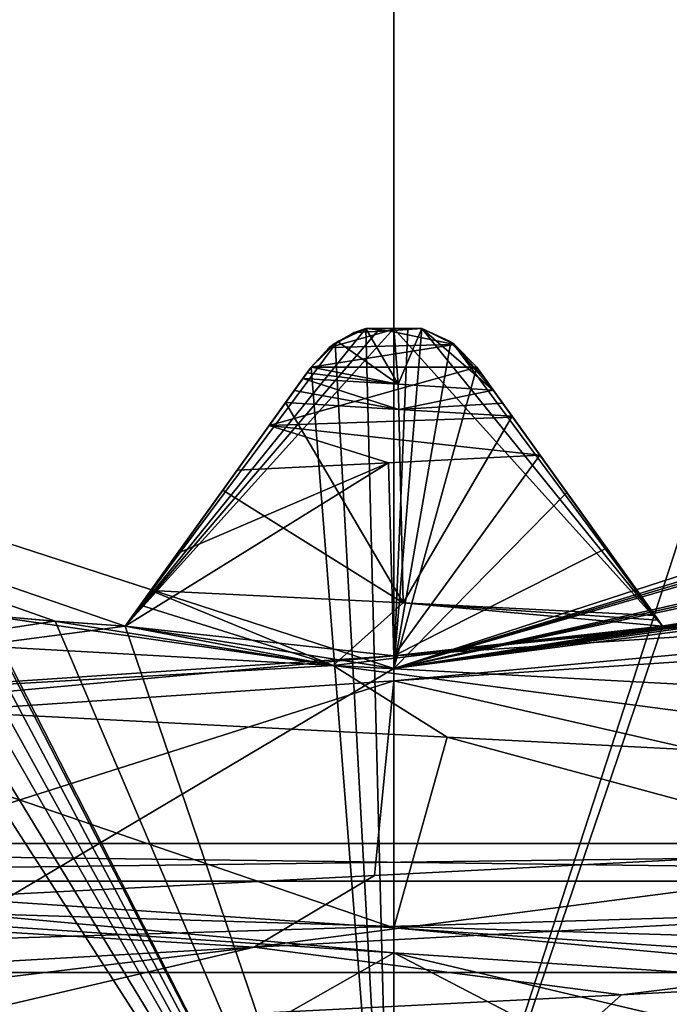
# Model space of a CAD drawing. Header units: millimetres. Extents: x -114 to 114, y -48 to 36.
# Tile 188 of 256: x 22.95 to 23.905, y -6.894 to -5.446. Entities that reach past the tile are written whole.
import ezdxf

# ---------------------------------------------------------------- set-up
doc = ezdxf.new("R2010")
doc.units = ezdxf.units.MM
doc.header["$LTSCALE"] = 65.185185
for name, color, linetype in [('2', 7, 'CONTINUOUS'), ('2786', 7, 'CONTINUOUS'), ('3463', 7, 'CONTINUOUS'), ('3648', 7, 'CONTINUOUS'), ('3649', 7, 'CONTINUOUS'), ('3650', 7, 'CONTINUOUS'), ('3652', 7, 'CONTINUOUS'), ('3654', 7, 'CONTINUOUS'), ('3656', 7, 'CONTINUOUS'), ('3657', 7, 'CONTINUOUS'), ('3662', 7, 'CONTINUOUS'), ('3666', 7, 'CONTINUOUS'), ('3710', 7, 'CONTINUOUS'), ('3711', 7, 'CONTINUOUS'), ('3712', 7, 'CONTINUOUS'), ('3713', 7, 'CONTINUOUS'), ('3714', 7, 'CONTINUOUS'), ('3831', 7, 'CONTINUOUS'), ('3832', 7, 'CONTINUOUS'), ('3961', 7, 'CONTINUOUS'), ('3962', 7, 'CONTINUOUS'), ('3986', 7, 'CONTINUOUS'), ('3992', 7, 'CONTINUOUS'), ('4015', 7, 'CONTINUOUS'), ('4016', 7, 'CONTINUOUS'), ('4017', 7, 'CONTINUOUS'), ('4018', 7, 'CONTINUOUS'), ('4019', 7, 'CONTINUOUS'), ('4020', 7, 'CONTINUOUS'), ('4021', 7, 'CONTINUOUS'), ('4058', 7, 'CONTINUOUS'), ('4059', 7, 'CONTINUOUS'), ('4063', 7, 'CONTINUOUS'), ('4068', 7, 'CONTINUOUS'), ('4072', 7, 'CONTINUOUS'), ('79', 7, 'CONTINUOUS'), ('90', 7, 'CONTINUOUS'), ('92', 7, 'CONTINUOUS')]:
    doc.layers.add(name, color=color, linetype=linetype)

msp = doc.modelspace()

# ---------------------------------------------------------------- linework, layer by layer
at = {"layer": '2', "linetype": 'CONTINUOUS'}
for points in [[(-11.6345, -6.8483, 92.5), (113, -35, 92.5), (-9.8, 0, 92.5), (-11.6345, -6.8483, 92.5)], [(-9.8, 0, 92.5), (113, -35, 92.5), (21.2746, -6.8475, 92.5), (-9.8, 0, 92.5)], [(-16.6491, -11.8641, 92.5), (113, -35, 92.5), (-11.6345, -6.8483, 92.5), (-16.6491, -11.8641, 92.5)], [(21.2746, -6.8475, 92.5), (113, -35, 92.5), (25.7254, -6.8475, 92.5), (21.2746, -6.8475, 92.5)]]:
    msp.add_3dface(points, dxfattribs=at)
at = {"layer": '2786', "linetype": 'CONTINUOUS'}
for points in [[(-50.5, -32.5, 90), (63.3, 0, 90), (64.6742, -4.2309, 90), (-50.5, -32.5, 90)], [(63.3, 0, 90), (-50.5, -32.5, 90), (25.7254, -6.8475, 90), (63.3, 0, 90)], [(-50.5, -32.5, 90), (64.6742, -4.2309, 90), (68.2746, -6.8475, 90), (-50.5, -32.5, 90)], [(110.5, -32.5, 90), (-50.5, -32.5, 90), (72.7254, -6.8475, 90), (110.5, -32.5, 90)], [(-50.5, -32.5, 90), (68.2746, -6.8475, 90), (72.7254, -6.8475, 90), (-50.5, -32.5, 90)], [(-50.5, -32.5, 90), (21.2746, -6.8475, 90), (25.7254, -6.8475, 90), (-50.5, -32.5, 90)]]:
    msp.add_3dface(points, dxfattribs=at)
at = {"layer": '3463', "linetype": 'CONTINUOUS'}
for points in [[(23.5, -13.55, 110), (23.5, 13.55, 110), (16.7294, 11.7372, 110), (23.5, -13.55, 110)], [(30.2706, 11.7372, 110), (23.5, 13.55, 110), (30.2706, -11.7372, 110), (30.2706, 11.7372, 110)], [(30.2706, -11.7372, 110), (23.5, 13.55, 110), (23.5, -13.55, 110), (30.2706, -11.7372, 110)], [(16.7294, -11.7372, 110), (23.5, -13.55, 110), (16.7294, 11.7372, 110), (16.7294, -11.7372, 110)]]:
    msp.add_3dface(points, dxfattribs=at)
at = {"layer": '3648', "linetype": 'CONTINUOUS'}
for points in [[(19.0917, 6.0677, 108), (23.5, 7.5, 108), (19.0917, -6.0677, 108), (19.0917, 6.0677, 108)], [(19.0917, -6.0677, 108), (23.5, 7.5, 108), (23.5, -7.5, 108), (19.0917, -6.0677, 108)], [(23.5, -7.5, 108), (23.5, 7.5, 108), (27.9083, 6.0677, 108), (23.5, -7.5, 108)], [(27.9083, -6.0677, 108), (23.5, -7.5, 108), (27.9083, 6.0677, 108), (27.9083, -6.0677, 108)]]:
    msp.add_3dface(points, dxfattribs=at)
at = {"layer": '3649', "linetype": 'CONTINUOUS'}
for points in [[(23.5, -7.5, 108), (27.9083, -6.0677, 108), (23.5, -7.5, 106), (23.5, -7.5, 108)], [(23.5, -7.5, 106), (27.9083, -6.0677, 108), (27.9083, -6.0677, 106), (23.5, -7.5, 106)]]:
    msp.add_3dface(points, dxfattribs=at)
at = {"layer": '3650', "linetype": 'CONTINUOUS'}
for points in [[(19.0917, -6.0677, 106), (23.5, -7.5, 106), (20.0943, -5.3595, 106), (19.0917, -6.0677, 106)], [(20.0943, -5.3595, 106), (23.5, -7.5, 106), (20.1821, -5.4143, 106), (20.0943, -5.3595, 106)], [(20.1821, -5.4143, 106), (23.5, -7.5, 106), (20.2709, -5.4676, 106), (20.1821, -5.4143, 106)], [(20.2709, -5.4676, 106), (23.5, -7.5, 106), (20.9746, -5.8262, 106), (20.2709, -5.4676, 106)], [(22.4884, -5.835, 106), (23.5, -7.5, 106), (22.5364, -5.8208, 106), (22.4884, -5.835, 106)], [(22.5364, -5.8208, 106), (23.5, -7.5, 106), (22.577, -5.8274, 106), (22.5364, -5.8208, 106)], [(20.9746, -5.8262, 106), (23.5, -7.5, 106), (21.07, -5.8666, 106), (20.9746, -5.8262, 106)], [(22.4477, -5.8643, 106), (23.5, -7.5, 106), (22.4884, -5.835, 106), (22.4477, -5.8643, 106)], [(22.577, -5.8274, 106), (23.5, -7.5, 106), (22.6177, -5.8337, 106), (22.577, -5.8274, 106)], [(22.6177, -5.8337, 106), (23.5, -7.5, 106), (22.659, -5.8621, 106), (22.6177, -5.8337, 106)], [(21.07, -5.8666, 106), (23.5, -7.5, 106), (21.1659, -5.9055, 106), (21.07, -5.8666, 106)], [(22.1185, -6.1979, 106), (23.5, -7.5, 106), (22.4477, -5.8643, 106), (22.1185, -6.1979, 106)], [(22.659, -5.8621, 106), (23.5, -7.5, 106), (22.8986, -6.3215, 106), (22.659, -5.8621, 106)], [(21.1659, -5.9055, 106), (23.5, -7.5, 106), (21.9171, -6.1496, 106), (21.1659, -5.9055, 106)], [(23.4136, -5.9215, 106), (23.5, -7.5, 106), (23.4588, -5.8999, 106), (23.4136, -5.9215, 106)], [(23.4588, -5.8999, 106), (23.5, -7.5, 106), (23.5, -5.9, 106), (23.4588, -5.8999, 106)], [(23.5412, -5.8999, 106), (23.5, -5.9, 106), (23.8949, -6.3377, 106), (23.5412, -5.8999, 106)], [(23.5, -5.9, 106), (23.5, -7.5, 106), (23.8949, -6.3377, 106), (23.5, -5.9, 106)], [(23.5864, -5.9215, 106), (23.5412, -5.8999, 106), (23.8949, -6.3377, 106), (23.5864, -5.9215, 106)], [(23.3781, -5.9567, 106), (23.5, -7.5, 106), (23.4136, -5.9215, 106), (23.3781, -5.9567, 106)], [(23.6219, -5.9567, 106), (23.5864, -5.9215, 106), (23.8949, -6.3377, 106), (23.6219, -5.9567, 106)], [(23.1051, -6.3377, 106), (23.5, -7.5, 106), (23.3781, -5.9567, 106), (23.1051, -6.3377, 106)], [(23.5, -7.5, 106), (27.9083, -6.0677, 106), (23.8949, -6.3377, 106), (23.5, -7.5, 106)], [(23.8949, -6.3377, 106), (27.9083, -6.0677, 106), (23.9982, -6.3304, 106), (23.8949, -6.3377, 106)], [(21.9171, -6.1496, 106), (23.5, -7.5, 106), (22.0176, -6.1745, 106), (21.9171, -6.1496, 106)], [(22.0176, -6.1745, 106), (23.5, -7.5, 106), (22.1185, -6.1979, 106), (22.0176, -6.1745, 106)], [(22.8986, -6.3215, 106), (23.5, -7.5, 106), (23.0018, -6.3304, 106), (22.8986, -6.3215, 106)], [(23.0018, -6.3304, 106), (23.5, -7.5, 106), (23.1051, -6.3377, 106), (23.0018, -6.3304, 106)]]:
    msp.add_3dface(points, dxfattribs=at)
at = {"layer": '3652', "linetype": 'CONTINUOUS'}
for points in [[(23.5, -6.4, 93.5), (17.8751, -9.7428, 93.5), (19.7381, -5.1776, 93.5), (23.5, -6.4, 93.5)], [(29.1249, -9.7428, 93.5), (23.5, -11.25, 93.5), (27.2619, -5.1776, 93.5), (29.1249, -9.7428, 93.5)], [(23.5, -11.25, 93.5), (23.5, -6.4, 93.5), (27.2619, -5.1776, 93.5), (23.5, -11.25, 93.5)], [(23.5, -11.25, 93.5), (17.8751, -9.7428, 93.5), (23.5, -6.4, 93.5), (23.5, -11.25, 93.5)]]:
    msp.add_3dface(points, dxfattribs=at)
at = {"layer": '3654', "linetype": 'CONTINUOUS'}
for points in [[(19.0917, -6.0677, 108), (23.5, -7.5, 108), (19.0917, -6.0677, 106), (19.0917, -6.0677, 108)], [(23.5, -7.5, 108), (23.5, -7.5, 106), (19.0917, -6.0677, 106), (23.5, -7.5, 108)]]:
    msp.add_3dface(points, dxfattribs=at)
at = {"layer": '3656', "linetype": 'CONTINUOUS'}
for points in [[(23.5, -6.4, 93.5), (19.7381, -5.1776, 93.5), (23.1051, -6.3377, 93.55), (23.5, -6.4, 93.5)], [(23.1051, -6.3377, 93.55), (19.7381, -5.1776, 93.5), (23.0018, -6.3304, 93.55), (23.1051, -6.3377, 93.55)], [(23.0018, -6.3304, 93.55), (19.7381, -5.1776, 93.5), (22.8986, -6.3215, 93.55), (23.0018, -6.3304, 93.55)], [(23.4794, -5.9, 94), (23.1051, -6.3377, 93.55), (23.4588, -5.8999, 94), (23.4794, -5.9, 94)], [(23.4588, -5.8999, 94), (23.1051, -6.3377, 93.55), (23.4165, -5.9195, 93.9799), (23.4588, -5.8999, 94)], [(23.5, -6.4, 93.5), (23.1051, -6.3377, 93.55), (23.5, -5.9, 94), (23.5, -6.4, 93.5)], [(23.5, -5.9, 94), (23.1051, -6.3377, 93.55), (23.4794, -5.9, 94), (23.5, -5.9, 94)], [(23.1051, -6.3377, 93.55), (23.3781, -5.9567, 93.942), (23.4165, -5.9195, 93.9799), (23.1051, -6.3377, 93.55)], [(23.2459, -6.1412, 93.7535), (23.3781, -5.9567, 93.942), (23.1051, -6.3377, 93.55), (23.2459, -6.1412, 93.7535)]]:
    msp.add_3dface(points, dxfattribs=at)
at = {"layer": '3657', "linetype": 'CONTINUOUS'}
for points in [[(27.2619, -5.1776, 93.5), (23.5, -6.4, 93.5), (26.9057, -5.3595, 93.55), (27.2619, -5.1776, 93.5)], [(26.9057, -5.3595, 93.55), (23.5, -6.4, 93.5), (26.8179, -5.4143, 93.55), (26.9057, -5.3595, 93.55)], [(26.8179, -5.4143, 93.55), (23.5, -6.4, 93.5), (26.7291, -5.4676, 93.55), (26.8179, -5.4143, 93.55)], [(26.7291, -5.4676, 93.55), (23.5, -6.4, 93.5), (26.0254, -5.8262, 93.55), (26.7291, -5.4676, 93.55)], [(26.0254, -5.8262, 93.55), (23.5, -6.4, 93.5), (25.93, -5.8666, 93.55), (26.0254, -5.8262, 93.55)], [(25.93, -5.8666, 93.55), (23.5, -6.4, 93.5), (25.8341, -5.9055, 93.55), (25.93, -5.8666, 93.55)], [(23.5835, -5.9195, 93.9799), (23.5, -6.4, 93.5), (23.5412, -5.8999, 94), (23.5835, -5.9195, 93.9799)], [(23.5412, -5.8999, 94), (23.5, -6.4, 93.5), (23.5206, -5.9, 94), (23.5412, -5.8999, 94)], [(23.5, -6.4, 93.5), (23.5, -5.9, 94), (23.5206, -5.9, 94), (23.5, -6.4, 93.5)], [(25.8341, -5.9055, 93.55), (23.5, -6.4, 93.5), (25.0829, -6.1496, 93.55), (25.8341, -5.9055, 93.55)], [(23.6219, -5.9567, 93.942), (23.5, -6.4, 93.5), (23.5835, -5.9195, 93.9799), (23.6219, -5.9567, 93.942)], [(23.7541, -6.1412, 93.7536), (23.5, -6.4, 93.5), (23.6219, -5.9567, 93.942), (23.7541, -6.1412, 93.7536)], [(23.8949, -6.3377, 93.55), (23.5, -6.4, 93.5), (23.7541, -6.1412, 93.7536), (23.8949, -6.3377, 93.55)], [(25.0829, -6.1496, 93.55), (23.5, -6.4, 93.5), (24.9824, -6.1745, 93.55), (25.0829, -6.1496, 93.55)], [(24.9824, -6.1745, 93.55), (23.5, -6.4, 93.5), (24.8815, -6.1979, 93.55), (24.9824, -6.1745, 93.55)], [(24.8815, -6.1979, 93.55), (23.5, -6.4, 93.5), (24.1014, -6.3215, 93.55), (24.8815, -6.1979, 93.55)], [(24.1014, -6.3215, 93.55), (23.5, -6.4, 93.5), (23.9982, -6.3304, 93.55), (24.1014, -6.3215, 93.55)], [(23.9982, -6.3304, 93.55), (23.5, -6.4, 93.5), (23.8949, -6.3377, 93.55), (23.9982, -6.3304, 93.55)]]:
    msp.add_3dface(points, dxfattribs=at)
at = {"layer": '3662', "linetype": 'CONTINUOUS'}
for points in [[(23.5, -6.8184, 96.9), (24.9849, -6.9184, 97.515), (23.5, -6.7816, 96.9), (23.5, -6.8184, 96.9)], [(23.5, -6.7816, 96.9), (24.9849, -6.9184, 97.515), (24.9849, -6.8816, 97.5151), (23.5, -6.7816, 96.9)]]:
    msp.add_3dface(points, dxfattribs=at)
at = {"layer": '3666', "linetype": 'CONTINUOUS'}
for points in [[(23.5, -6.3816, 101.1), (22.0151, -6.5184, 100.4849), (22.015, -6.4816, 100.4849), (23.5, -6.3816, 101.1)], [(23.5, -6.4184, 101.1), (22.0151, -6.5184, 100.4849), (23.5, -6.3816, 101.1), (23.5, -6.4184, 101.1)], [(23.5, -6.8184, 96.9), (23.5, -6.7816, 96.9), (22.0151, -6.6816, 97.515), (23.5, -6.8184, 96.9)], [(22.0151, -6.7184, 97.515), (23.5, -6.8184, 96.9), (22.0151, -6.6816, 97.515), (22.0151, -6.7184, 97.515)]]:
    msp.add_3dface(points, dxfattribs=at)
at = {"layer": '3710', "linetype": 'CONTINUOUS'}
for points in [[(23.8949, -6.3377, 106), (23.9982, -6.3304, 106), (23.8949, -6.3377, 101.0948), (23.8949, -6.3377, 106)], [(23.8949, -6.3377, 101.0948), (23.9982, -6.3304, 106), (23.9982, -6.3304, 101.0743), (23.8949, -6.3377, 101.0948)]]:
    msp.add_3dface(points, dxfattribs=at)
at = {"layer": '3711', "linetype": 'CONTINUOUS'}
for points in [[(23.6219, -5.9567, 106), (23.8949, -6.3377, 106), (23.8949, -6.3377, 101.0948), (23.6219, -5.9567, 106)], [(23.6219, -5.9567, 106), (23.8949, -6.3377, 101.0948), (23.8127, -6.223, 101.3009), (23.6219, -5.9567, 106)], [(23.7147, -6.0862, 101.5377), (23.6219, -5.9567, 106), (23.8127, -6.223, 101.3009), (23.7147, -6.0862, 101.5377)], [(23.6219, -5.9567, 106), (23.7147, -6.0862, 101.5377), (23.6746, -6.0302, 101.5871), (23.6219, -5.9567, 106)], [(23.6219, -5.9567, 101.5906), (23.6219, -5.9567, 106), (23.6746, -6.0302, 101.5871), (23.6219, -5.9567, 101.5906)]]:
    msp.add_3dface(points, dxfattribs=at)
at = {"layer": '3712', "linetype": 'CONTINUOUS'}
for points in [[(23.4136, -5.9215, 106), (23.4416, -5.9059, 101.5461), (23.405, -5.928, 101.5686), (23.4136, -5.9215, 106)], [(23.4136, -5.9215, 106), (23.4588, -5.8999, 106), (23.4416, -5.9059, 101.5461), (23.4136, -5.9215, 106)], [(23.4416, -5.9059, 101.5461), (23.4588, -5.8999, 106), (23.4503, -5.9026, 101.5417), (23.4416, -5.9059, 101.5461)], [(23.4503, -5.9026, 101.5417), (23.4588, -5.8999, 106), (23.4588, -5.8999, 101.5383), (23.4503, -5.9026, 101.5417)], [(23.3781, -5.9567, 106), (23.4136, -5.9215, 106), (23.3781, -5.9567, 101.5857), (23.3781, -5.9567, 106)], [(23.3781, -5.9567, 101.5857), (23.4136, -5.9215, 106), (23.405, -5.928, 101.5686), (23.3781, -5.9567, 101.5857)]]:
    msp.add_3dface(points, dxfattribs=at)
at = {"layer": '3713', "linetype": 'CONTINUOUS'}
for points in [[(23.1051, -6.3377, 106), (23.3781, -5.9567, 106), (23.3781, -5.9567, 101.5857), (23.1051, -6.3377, 106)], [(23.1051, -6.3377, 106), (23.3781, -5.9567, 101.5857), (23.3166, -6.0426, 101.5882), (23.1051, -6.3377, 106)], [(23.2693, -6.1085, 101.5363), (23.1051, -6.3377, 106), (23.3166, -6.0426, 101.5882), (23.2693, -6.1085, 101.5363)], [(23.1815, -6.231, 101.3419), (23.1051, -6.3377, 106), (23.2693, -6.1085, 101.5363), (23.1815, -6.231, 101.3419)], [(23.1051, -6.3377, 101.1693), (23.1051, -6.3377, 106), (23.1815, -6.231, 101.3419), (23.1051, -6.3377, 101.1693)]]:
    msp.add_3dface(points, dxfattribs=at)
at = {"layer": '3714', "linetype": 'CONTINUOUS'}
for points in [[(22.8986, -6.3215, 106), (23.0018, -6.3304, 106), (22.8986, -6.3215, 101.1666), (22.8986, -6.3215, 106)], [(22.8986, -6.3215, 101.1666), (23.0018, -6.3304, 106), (23.0011, -6.3304, 101.169), (22.8986, -6.3215, 101.1666)], [(23.0018, -6.3304, 106), (23.1051, -6.3377, 106), (23.0011, -6.3304, 101.169), (23.0018, -6.3304, 106)], [(23.1051, -6.3377, 106), (23.1051, -6.3377, 101.1693), (23.0011, -6.3304, 101.169), (23.1051, -6.3377, 106)]]:
    msp.add_3dface(points, dxfattribs=at)
at = {"layer": '3831', "linetype": 'CONTINUOUS'}
for points in [[(23.5, -6.3816, 101.1), (23.1051, -6.3377, 101.1693), (23.492, -6.0974, 101.5468), (23.5, -6.3816, 101.1)], [(23.1051, -6.3377, 101.1693), (23.1815, -6.231, 101.3419), (23.492, -6.0974, 101.5468), (23.1051, -6.3377, 101.1693)], [(23.1815, -6.231, 101.3419), (23.2693, -6.1085, 101.5363), (23.492, -6.0974, 101.5468), (23.1815, -6.231, 101.3419)], [(23.7147, -6.0862, 101.5377), (23.5, -6.3816, 101.1), (23.492, -6.0974, 101.5468), (23.7147, -6.0862, 101.5377)], [(23.5, -6.3816, 101.1), (23.7147, -6.0862, 101.5377), (23.8127, -6.223, 101.3009), (23.5, -6.3816, 101.1)], [(23.8949, -6.3377, 101.0948), (23.5, -6.3816, 101.1), (23.8127, -6.223, 101.3009), (23.8949, -6.3377, 101.0948)], [(23.5, -6.3816, 101.1), (24.1014, -6.3215, 101.0511), (24.9284, -6.2864, 100.5394), (23.5, -6.3816, 101.1)], [(22.015, -6.4816, 100.4849), (22.8986, -6.3215, 101.1666), (23.0011, -6.3304, 101.169), (22.015, -6.4816, 100.4849)], [(23.1051, -6.3377, 101.1693), (22.015, -6.4816, 100.4849), (23.0011, -6.3304, 101.169), (23.1051, -6.3377, 101.1693)], [(24.1014, -6.3215, 101.0511), (23.5, -6.3816, 101.1), (23.9982, -6.3304, 101.0743), (24.1014, -6.3215, 101.0511)], [(23.5, -6.3816, 101.1), (22.015, -6.4816, 100.4849), (23.1051, -6.3377, 101.1693), (23.5, -6.3816, 101.1)], [(23.5, -6.3816, 101.1), (23.8949, -6.3377, 101.0948), (23.9982, -6.3304, 101.0743), (23.5, -6.3816, 101.1)], [(22.0151, -6.6816, 97.515), (23.5, -6.7816, 96.9), (22.5203, -6.4467, 96.6492), (22.0151, -6.6816, 97.515)], [(22.5203, -6.4467, 96.6492), (23.5, -6.7816, 96.9), (23.5783, -6.5009, 96.4544), (22.5203, -6.4467, 96.6492)], [(23.5, -6.7816, 96.9), (24.9849, -6.8816, 97.5151), (23.5783, -6.5009, 96.4544), (23.5, -6.7816, 96.9)], [(23.5783, -6.5009, 96.4544), (24.9849, -6.8816, 97.5151), (24.6223, -6.5551, 96.7138), (23.5783, -6.5009, 96.4544)], [(24.9849, -7.0816, 100.485), (23.5, -7.1816, 101.1), (24.847, -6.826, 101.1614), (24.9849, -7.0816, 100.485)], [(24.847, -6.826, 101.1614), (23.5, -7.1816, 101.1), (23.8345, -6.8802, 101.5247), (24.847, -6.826, 101.1614)], [(23.8345, -6.8802, 101.5247), (23.5, -7.1816, 101.1), (22.7623, -6.9344, 101.4376), (23.8345, -6.8802, 101.5247)]]:
    msp.add_3dface(points, dxfattribs=at)
at = {"layer": '3832', "linetype": 'CONTINUOUS'}
for points in [[(24.5151, -6.6508, 101.3357), (23.5, -6.4184, 101.1), (24.9481, -6.3215, 100.5209), (24.5151, -6.6508, 101.3357)], [(22.0151, -6.5184, 100.4849), (23.5, -6.4184, 101.1), (22.4325, -6.7581, 101.3123), (22.0151, -6.5184, 100.4849)], [(22.4325, -6.7581, 101.3123), (23.5, -6.4184, 101.1), (23.4713, -6.7044, 101.5466), (22.4325, -6.7581, 101.3123)], [(23.4713, -6.7044, 101.5466), (23.5, -6.4184, 101.1), (24.5151, -6.6508, 101.3357), (23.4713, -6.7044, 101.5466)], [(23.5, -6.8184, 96.9), (22.0151, -6.7184, 97.515), (23.0402, -7.0799, 96.4951), (23.5, -6.8184, 96.9)], [(23.0402, -7.0799, 96.4951), (22.0151, -6.7184, 97.515), (22.0561, -7.0263, 96.902), (23.0402, -7.0799, 96.4951)], [(24.1047, -7.1335, 96.526), (23.5, -6.8184, 96.9), (23.0402, -7.0799, 96.4951), (24.1047, -7.1335, 96.526)], [(24.9849, -6.9184, 97.515), (23.5, -6.8184, 96.9), (25.0635, -7.1872, 96.9896), (24.9849, -6.9184, 97.515)], [(25.0635, -7.1872, 96.9896), (23.5, -6.8184, 96.9), (24.1047, -7.1335, 96.526), (25.0635, -7.1872, 96.9896)]]:
    msp.add_3dface(points, dxfattribs=at)
at = {"layer": '3961', "linetype": 'CONTINUOUS'}
for points in [[(23.4588, -5.8999, 106), (23.5, -5.9, 106), (23.4588, -5.8999, 101.5383), (23.4588, -5.8999, 106)], [(23.4588, -5.8999, 101.5383), (23.5, -5.9, 106), (23.5002, -5.9, 101.5421), (23.4588, -5.8999, 101.5383)], [(23.5, -5.9, 106), (23.5412, -5.8999, 106), (23.5002, -5.9, 101.5421), (23.5, -5.9, 106)], [(23.5412, -5.8999, 106), (23.5412, -5.8999, 101.5447), (23.5002, -5.9, 101.5421), (23.5412, -5.8999, 106)]]:
    msp.add_3dface(points, dxfattribs=at)
at = {"layer": '3962', "linetype": 'CONTINUOUS'}
for points in [[(23.4794, -5.9, 94), (23.4588, -5.8999, 94), (23.5001, -5.9, 96.7719), (23.4794, -5.9, 94)], [(23.4588, -5.8999, 94), (23.4588, -5.8999, 96.7757), (23.5001, -5.9, 96.7719), (23.4588, -5.8999, 94)], [(23.5, -5.9, 94), (23.4794, -5.9, 94), (23.5001, -5.9, 96.7719), (23.5, -5.9, 94)], [(23.5206, -5.9, 94), (23.5, -5.9, 94), (23.5001, -5.9, 96.7719), (23.5206, -5.9, 94)], [(23.5412, -5.8999, 96.7683), (23.5206, -5.9, 94), (23.5001, -5.9, 96.7719), (23.5412, -5.8999, 96.7683)], [(23.5412, -5.8999, 94), (23.5206, -5.9, 94), (23.5412, -5.8999, 96.7683), (23.5412, -5.8999, 94)]]:
    msp.add_3dface(points, dxfattribs=at)
at = {"layer": '3986', "linetype": 'CONTINUOUS'}
for points in [[(23.5, -6.4184, 101.1), (23.5, -6.3816, 101.1), (24.9284, -6.2864, 100.5394), (23.5, -6.4184, 101.1)], [(23.5, -6.4184, 101.1), (24.9284, -6.2864, 100.5394), (24.9481, -6.3215, 100.5209), (23.5, -6.4184, 101.1)]]:
    msp.add_3dface(points, dxfattribs=at)
at = {"layer": '3992', "linetype": 'CONTINUOUS'}
for points in [[(23.3534, -5.9911, 96.9051), (23.5073, -6.0188, 96.9), (23.3661, -5.9735, 96.9043), (23.3534, -5.9911, 96.9051)], [(23.3661, -5.9735, 96.9043), (23.5073, -6.0188, 96.9), (23.5061, -5.982, 96.9), (23.3661, -5.9735, 96.9043)], [(23.5061, -5.982, 96.9), (23.5073, -6.0188, 96.9), (23.6461, -5.9905, 96.9051), (23.5061, -5.982, 96.9)], [(23.3408, -6.0087, 96.906), (23.5073, -6.0188, 96.9), (23.3534, -5.9911, 96.9051), (23.3408, -6.0087, 96.906)], [(23.6461, -5.9905, 96.9051), (23.5073, -6.0188, 96.9), (23.6599, -6.0097, 96.9061), (23.6461, -5.9905, 96.9051)], [(23.5073, -6.0188, 96.9), (23.6737, -6.0289, 96.9072), (23.6599, -6.0097, 96.9061), (23.5073, -6.0188, 96.9)]]:
    msp.add_3dface(points, dxfattribs=at)
at = {"layer": '4015', "linetype": 'CONTINUOUS'}
for points in [[(23.9982, -6.3304, 93.55), (23.8949, -6.3377, 93.55), (23.9599, -6.3333, 96.4848), (23.9982, -6.3304, 93.55)], [(23.8949, -6.3377, 93.55), (23.8949, -6.3377, 96.4651), (23.9599, -6.3333, 96.4848), (23.8949, -6.3377, 93.55)]]:
    msp.add_3dface(points, dxfattribs=at)
at = {"layer": '4016', "linetype": 'CONTINUOUS'}
for points in [[(23.7541, -6.1412, 93.7536), (23.6219, -5.9567, 93.942), (23.8949, -6.3377, 96.4651), (23.7541, -6.1412, 93.7536)], [(23.8949, -6.3377, 96.4651), (23.6219, -5.9567, 93.942), (23.8889, -6.3292, 96.4735), (23.8949, -6.3377, 96.4651)], [(23.6219, -5.9567, 93.942), (23.6219, -5.9567, 96.853), (23.8889, -6.3292, 96.4735), (23.6219, -5.9567, 93.942)], [(23.7713, -6.1652, 96.7091), (23.8839, -6.3223, 96.4823), (23.6219, -5.9567, 96.853), (23.7713, -6.1652, 96.7091)], [(23.6219, -5.9567, 96.853), (23.8839, -6.3223, 96.4823), (23.8889, -6.3292, 96.4735), (23.6219, -5.9567, 96.853)], [(23.6342, -5.9738, 96.8793), (23.7713, -6.1652, 96.7091), (23.6219, -5.9567, 96.853), (23.6342, -5.9738, 96.8793)], [(23.6461, -5.9905, 96.9051), (23.7713, -6.1652, 96.7091), (23.6342, -5.9738, 96.8793), (23.6461, -5.9905, 96.9051)], [(23.6461, -5.9905, 96.9051), (23.6599, -6.0097, 96.9061), (23.7713, -6.1652, 96.7091), (23.6461, -5.9905, 96.9051)], [(23.6599, -6.0097, 96.9061), (23.6737, -6.0289, 96.9072), (23.7713, -6.1652, 96.7091), (23.6599, -6.0097, 96.9061)], [(23.8949, -6.3377, 93.55), (23.7541, -6.1412, 93.7536), (23.8949, -6.3377, 96.4651), (23.8949, -6.3377, 93.55)]]:
    msp.add_3dface(points, dxfattribs=at)
at = {"layer": '4017', "linetype": 'CONTINUOUS'}
for points in [[(23.4588, -5.8999, 94), (23.4165, -5.9195, 93.9799), (23.4588, -5.8999, 96.7757), (23.4588, -5.8999, 94)], [(23.4588, -5.8999, 96.7757), (23.4165, -5.9195, 93.9799), (23.417, -5.9192, 96.8111), (23.4588, -5.8999, 96.7757)], [(23.4165, -5.9195, 93.9799), (23.3781, -5.9567, 93.942), (23.417, -5.9192, 96.8111), (23.4165, -5.9195, 93.9799)], [(23.3781, -5.9567, 93.942), (23.3781, -5.9567, 96.8759), (23.417, -5.9192, 96.8111), (23.3781, -5.9567, 93.942)]]:
    msp.add_3dface(points, dxfattribs=at)
at = {"layer": '4018', "linetype": 'CONTINUOUS'}
for points in [[(23.5412, -5.8999, 106), (23.5864, -5.9215, 106), (23.5412, -5.8999, 101.5447), (23.5412, -5.8999, 106)], [(23.5412, -5.8999, 101.5447), (23.5864, -5.9215, 106), (23.5889, -5.9233, 101.5725), (23.5412, -5.8999, 101.5447)], [(23.5864, -5.9215, 106), (23.6219, -5.9567, 106), (23.5889, -5.9233, 101.5725), (23.5864, -5.9215, 106)], [(23.6219, -5.9567, 106), (23.6219, -5.9567, 101.5906), (23.5889, -5.9233, 101.5725), (23.6219, -5.9567, 106)]]:
    msp.add_3dface(points, dxfattribs=at)
at = {"layer": '4019', "linetype": 'CONTINUOUS'}
for points in [[(23.5835, -5.9195, 93.9799), (23.5412, -5.8999, 94), (23.5827, -5.919, 96.7957), (23.5835, -5.9195, 93.9799)], [(23.5412, -5.8999, 94), (23.5412, -5.8999, 96.7683), (23.5827, -5.919, 96.7957), (23.5412, -5.8999, 94)], [(23.6219, -5.9567, 96.853), (23.5835, -5.9195, 93.9799), (23.5827, -5.919, 96.7957), (23.6219, -5.9567, 96.853)], [(23.6219, -5.9567, 93.942), (23.5835, -5.9195, 93.9799), (23.6219, -5.9567, 96.853), (23.6219, -5.9567, 93.942)]]:
    msp.add_3dface(points, dxfattribs=at)
at = {"layer": '4020', "linetype": 'CONTINUOUS'}
for points in [[(23.3781, -5.9567, 93.942), (23.2459, -6.1412, 93.7535), (23.1051, -6.3377, 96.4389), (23.3781, -5.9567, 93.942)], [(23.3781, -5.9567, 93.942), (23.1051, -6.3377, 96.4389), (23.1273, -6.3067, 96.4551), (23.3781, -5.9567, 93.942)], [(23.1428, -6.2851, 96.4784), (23.3781, -5.9567, 93.942), (23.1273, -6.3067, 96.4551), (23.1428, -6.2851, 96.4784)], [(23.2486, -6.1375, 96.705), (23.3781, -5.9567, 93.942), (23.1428, -6.2851, 96.4784), (23.2486, -6.1375, 96.705)], [(23.3781, -5.9567, 96.8759), (23.3781, -5.9567, 93.942), (23.2486, -6.1375, 96.705), (23.3781, -5.9567, 96.8759)], [(23.3408, -6.0087, 96.906), (23.3781, -5.9567, 96.8759), (23.2486, -6.1375, 96.705), (23.3408, -6.0087, 96.906)], [(23.3781, -5.9567, 96.8759), (23.3408, -6.0087, 96.906), (23.372, -5.9652, 96.8901), (23.3781, -5.9567, 96.8759)], [(23.3408, -6.0087, 96.906), (23.3534, -5.9911, 96.9051), (23.372, -5.9652, 96.8901), (23.3408, -6.0087, 96.906)], [(23.3534, -5.9911, 96.9051), (23.3661, -5.9735, 96.9043), (23.372, -5.9652, 96.8901), (23.3534, -5.9911, 96.9051)], [(23.2459, -6.1412, 93.7535), (23.1051, -6.3377, 93.55), (23.1051, -6.3377, 96.4389), (23.2459, -6.1412, 93.7535)]]:
    msp.add_3dface(points, dxfattribs=at)
at = {"layer": '4021', "linetype": 'CONTINUOUS'}
for points in [[(23.0018, -6.3304, 93.55), (22.8986, -6.3215, 93.55), (23.0006, -6.3303, 96.4581), (23.0018, -6.3304, 93.55)], [(22.8986, -6.3215, 93.55), (22.8986, -6.3215, 96.482), (23.0006, -6.3303, 96.4581), (22.8986, -6.3215, 93.55)], [(23.1051, -6.3377, 96.4389), (23.0018, -6.3304, 93.55), (23.0006, -6.3303, 96.4581), (23.1051, -6.3377, 96.4389)], [(23.1051, -6.3377, 93.55), (23.0018, -6.3304, 93.55), (23.1051, -6.3377, 96.4389), (23.1051, -6.3377, 93.55)]]:
    msp.add_3dface(points, dxfattribs=at)
at = {"layer": '4058', "linetype": 'CONTINUOUS'}
for points in [[(23.405, -5.928, 101.5686), (23.4416, -5.9059, 101.5461), (23.492, -5.9034, 101.5468), (23.405, -5.928, 101.5686)], [(23.5889, -5.9233, 101.5725), (23.405, -5.928, 101.5686), (23.492, -5.9034, 101.5468), (23.5889, -5.9233, 101.5725)], [(23.5412, -5.8999, 101.5447), (23.5889, -5.9233, 101.5725), (23.492, -5.9034, 101.5468), (23.5412, -5.8999, 101.5447)], [(23.6219, -5.9567, 101.5906), (23.3781, -5.9567, 101.5857), (23.5889, -5.9233, 101.5725), (23.6219, -5.9567, 101.5906)], [(23.3781, -5.9567, 101.5857), (23.405, -5.928, 101.5686), (23.5889, -5.9233, 101.5725), (23.3781, -5.9567, 101.5857)], [(23.6219, -5.9567, 101.5906), (23.6746, -6.0302, 101.5871), (23.3166, -6.0426, 101.5882), (23.6219, -5.9567, 101.5906)], [(23.3781, -5.9567, 101.5857), (23.6219, -5.9567, 101.5906), (23.3166, -6.0426, 101.5882), (23.3781, -5.9567, 101.5857)], [(23.6746, -6.0302, 101.5871), (23.7147, -6.0862, 101.5377), (23.3166, -6.0426, 101.5882), (23.6746, -6.0302, 101.5871)], [(23.2693, -6.1085, 101.5363), (23.3166, -6.0426, 101.5882), (23.492, -6.0974, 101.5468), (23.2693, -6.1085, 101.5363)], [(23.3166, -6.0426, 101.5882), (23.7147, -6.0862, 101.5377), (23.492, -6.0974, 101.5468), (23.3166, -6.0426, 101.5882)]]:
    msp.add_3dface(points, dxfattribs=at)
at = {"layer": '4059', "linetype": 'CONTINUOUS'}
for points in [[(23.1428, -6.2851, 96.4784), (23.1273, -6.3067, 96.4551), (23.4107, -6.3956, 96.4015), (23.1428, -6.2851, 96.4784)], [(23.1428, -6.2851, 96.4784), (23.4107, -6.3956, 96.4015), (23.5135, -6.3037, 96.4532), (23.1428, -6.2851, 96.4784)], [(22.5203, -6.4467, 96.6492), (23.4107, -6.3956, 96.4015), (21.5499, -6.292, 97.2804), (22.5203, -6.4467, 96.6492)], [(23.4107, -6.3956, 96.4015), (22.8986, -6.3215, 96.482), (21.5499, -6.292, 97.2804), (23.4107, -6.3956, 96.4015)], [(23.1273, -6.3067, 96.4551), (23.1051, -6.3377, 96.4389), (23.4107, -6.3956, 96.4015), (23.1273, -6.3067, 96.4551)], [(23.4107, -6.3956, 96.4015), (23.8949, -6.3377, 96.4651), (23.5135, -6.3037, 96.4532), (23.4107, -6.3956, 96.4015)], [(23.8949, -6.3377, 96.4651), (23.8889, -6.3292, 96.4735), (23.5135, -6.3037, 96.4532), (23.8949, -6.3377, 96.4651)], [(23.8889, -6.3292, 96.4735), (23.8839, -6.3223, 96.4823), (23.5135, -6.3037, 96.4532), (23.8889, -6.3292, 96.4735)], [(23.0006, -6.3303, 96.4581), (22.8986, -6.3215, 96.482), (23.4107, -6.3956, 96.4015), (23.0006, -6.3303, 96.4581)], [(23.1051, -6.3377, 96.4389), (23.0006, -6.3303, 96.4581), (23.4107, -6.3956, 96.4015), (23.1051, -6.3377, 96.4389)], [(25.3274, -6.4992, 97.1505), (23.8949, -6.3377, 96.4651), (23.4107, -6.3956, 96.4015), (25.3274, -6.4992, 97.1505)], [(23.9599, -6.3333, 96.4848), (23.8949, -6.3377, 96.4651), (25.3274, -6.4992, 97.1505), (23.9599, -6.3333, 96.4848)], [(22.5203, -6.4467, 96.6492), (23.5783, -6.5009, 96.4544), (23.4107, -6.3956, 96.4015), (22.5203, -6.4467, 96.6492)], [(23.5783, -6.5009, 96.4544), (24.6223, -6.5551, 96.7138), (23.4107, -6.3956, 96.4015), (23.5783, -6.5009, 96.4544)], [(24.6223, -6.5551, 96.7138), (25.3274, -6.4992, 97.1505), (23.4107, -6.3956, 96.4015), (24.6223, -6.5551, 96.7138)], [(23.4713, -6.7044, 101.5466), (24.5151, -6.6508, 101.3357), (23.2947, -6.8101, 101.5919), (23.4713, -6.7044, 101.5466)], [(23.2947, -6.8101, 101.5919), (24.5151, -6.6508, 101.3357), (25.243, -6.7065, 100.9293), (23.2947, -6.8101, 101.5919)], [(22.4325, -6.7581, 101.3123), (23.4713, -6.7044, 101.5466), (23.2947, -6.8101, 101.5919), (22.4325, -6.7581, 101.3123)], [(23.8345, -6.8802, 101.5247), (23.2947, -6.8101, 101.5919), (25.243, -6.7065, 100.9293), (23.8345, -6.8802, 101.5247)], [(24.847, -6.826, 101.1614), (23.8345, -6.8802, 101.5247), (25.243, -6.7065, 100.9293), (24.847, -6.826, 101.1614)], [(21.4751, -6.9137, 100.6308), (22.4325, -6.7581, 101.3123), (23.2947, -6.8101, 101.5919), (21.4751, -6.9137, 100.6308)], [(21.8217, -6.9886, 100.9156), (21.4751, -6.9137, 100.6308), (23.2947, -6.8101, 101.5919), (21.8217, -6.9886, 100.9156)], [(22.7623, -6.9344, 101.4376), (21.8217, -6.9886, 100.9156), (23.2947, -6.8101, 101.5919), (22.7623, -6.9344, 101.4376)], [(23.8345, -6.8802, 101.5247), (22.7623, -6.9344, 101.4376), (23.2947, -6.8101, 101.5919), (23.8345, -6.8802, 101.5247)]]:
    msp.add_3dface(points, dxfattribs=at)
at = {"layer": '4063', "linetype": 'CONTINUOUS'}
for points in [[(23.3408, -6.0087, 96.906), (23.2486, -6.1375, 96.705), (23.5135, -6.3037, 96.4532), (23.3408, -6.0087, 96.906)], [(23.5073, -6.0188, 96.9), (23.3408, -6.0087, 96.906), (23.5135, -6.3037, 96.4532), (23.5073, -6.0188, 96.9)], [(23.6737, -6.0289, 96.9072), (23.5073, -6.0188, 96.9), (23.5135, -6.3037, 96.4532), (23.6737, -6.0289, 96.9072)], [(23.8839, -6.3223, 96.4823), (23.6737, -6.0289, 96.9072), (23.5135, -6.3037, 96.4532), (23.8839, -6.3223, 96.4823)], [(23.6737, -6.0289, 96.9072), (23.8839, -6.3223, 96.4823), (23.7713, -6.1652, 96.7091), (23.6737, -6.0289, 96.9072)], [(23.2486, -6.1375, 96.705), (23.1428, -6.2851, 96.4784), (23.5135, -6.3037, 96.4532), (23.2486, -6.1375, 96.705)]]:
    msp.add_3dface(points, dxfattribs=at)
at = {"layer": '4068', "linetype": 'CONTINUOUS'}
for points in [[(23.4416, -5.9059, 101.5461), (23.4503, -5.9026, 101.5417), (23.4588, -5.8999, 101.5383), (23.4416, -5.9059, 101.5461)], [(23.4416, -5.9059, 101.5461), (23.4588, -5.8999, 101.5383), (23.492, -5.9034, 101.5468), (23.4416, -5.9059, 101.5461)], [(23.4588, -5.8999, 101.5383), (23.5002, -5.9, 101.5421), (23.492, -5.9034, 101.5468), (23.4588, -5.8999, 101.5383)], [(23.5002, -5.9, 101.5421), (23.5412, -5.8999, 101.5447), (23.492, -5.9034, 101.5468), (23.5002, -5.9, 101.5421)]]:
    msp.add_3dface(points, dxfattribs=at)
at = {"layer": '4072', "linetype": 'CONTINUOUS'}
for points in [[(23.5061, -5.982, 96.9), (23.4588, -5.8999, 96.7757), (23.417, -5.9192, 96.8111), (23.5061, -5.982, 96.9)], [(23.5001, -5.9, 96.7719), (23.4588, -5.8999, 96.7757), (23.5061, -5.982, 96.9), (23.5001, -5.9, 96.7719)], [(23.5412, -5.8999, 96.7683), (23.5001, -5.9, 96.7719), (23.5061, -5.982, 96.9), (23.5412, -5.8999, 96.7683)], [(23.5412, -5.8999, 96.7683), (23.5061, -5.982, 96.9), (23.6461, -5.9905, 96.9051), (23.5412, -5.8999, 96.7683)], [(23.5412, -5.8999, 96.7683), (23.6461, -5.9905, 96.9051), (23.5827, -5.919, 96.7957), (23.5412, -5.8999, 96.7683)], [(23.3781, -5.9567, 96.8759), (23.5061, -5.982, 96.9), (23.417, -5.9192, 96.8111), (23.3781, -5.9567, 96.8759)], [(23.6461, -5.9905, 96.9051), (23.6342, -5.9738, 96.8793), (23.5827, -5.919, 96.7957), (23.6461, -5.9905, 96.9051)], [(23.6342, -5.9738, 96.8793), (23.6219, -5.9567, 96.853), (23.5827, -5.919, 96.7957), (23.6342, -5.9738, 96.8793)], [(23.3661, -5.9735, 96.9043), (23.5061, -5.982, 96.9), (23.372, -5.9652, 96.8901), (23.3661, -5.9735, 96.9043)], [(23.5061, -5.982, 96.9), (23.3781, -5.9567, 96.8759), (23.372, -5.9652, 96.8901), (23.5061, -5.982, 96.9)]]:
    msp.add_3dface(points, dxfattribs=at)
at = {"layer": '79', "linetype": 'CONTINUOUS'}
for points in [[(21.3369, -6.6574, 92.3), (25.6631, -6.6574, 92.3), (21.3369, -6.6574, 90.2), (21.3369, -6.6574, 92.3)], [(21.3369, -6.6574, 90.2), (25.6631, -6.6574, 92.3), (25.6631, -6.6574, 90.2), (21.3369, -6.6574, 90.2)]]:
    msp.add_3dface(points, dxfattribs=at)
at = {"layer": '90', "linetype": 'CONTINUOUS'}
for points in [[(21.3369, -6.6574, 92.3), (21.3188, -6.7131, 92.4414), (25.6812, -6.7131, 92.4414), (21.3369, -6.6574, 92.3)], [(25.6631, -6.6574, 92.3), (21.3369, -6.6574, 92.3), (25.6812, -6.7131, 92.4414), (25.6631, -6.6574, 92.3)], [(21.2746, -6.8475, 92.5), (25.7254, -6.8475, 92.5), (21.3188, -6.7131, 92.4414), (21.2746, -6.8475, 92.5)], [(21.3188, -6.7131, 92.4414), (25.7254, -6.8475, 92.5), (25.6812, -6.7131, 92.4414), (21.3188, -6.7131, 92.4414)]]:
    msp.add_3dface(points, dxfattribs=at)
at = {"layer": '92', "linetype": 'CONTINUOUS'}
for points in [[(21.3369, -6.6574, 90.2), (25.6631, -6.6574, 90.2), (21.3188, -6.7131, 90.0586), (21.3369, -6.6574, 90.2)], [(25.6631, -6.6574, 90.2), (25.6812, -6.7131, 90.0586), (21.3188, -6.7131, 90.0586), (25.6631, -6.6574, 90.2)], [(25.7254, -6.8475, 90), (21.2746, -6.8475, 90), (25.6812, -6.7131, 90.0586), (25.7254, -6.8475, 90)], [(25.6812, -6.7131, 90.0586), (21.2746, -6.8475, 90), (21.3188, -6.7131, 90.0586), (25.6812, -6.7131, 90.0586)]]:
    msp.add_3dface(points, dxfattribs=at)

doc.saveas('drawing.dxf')
